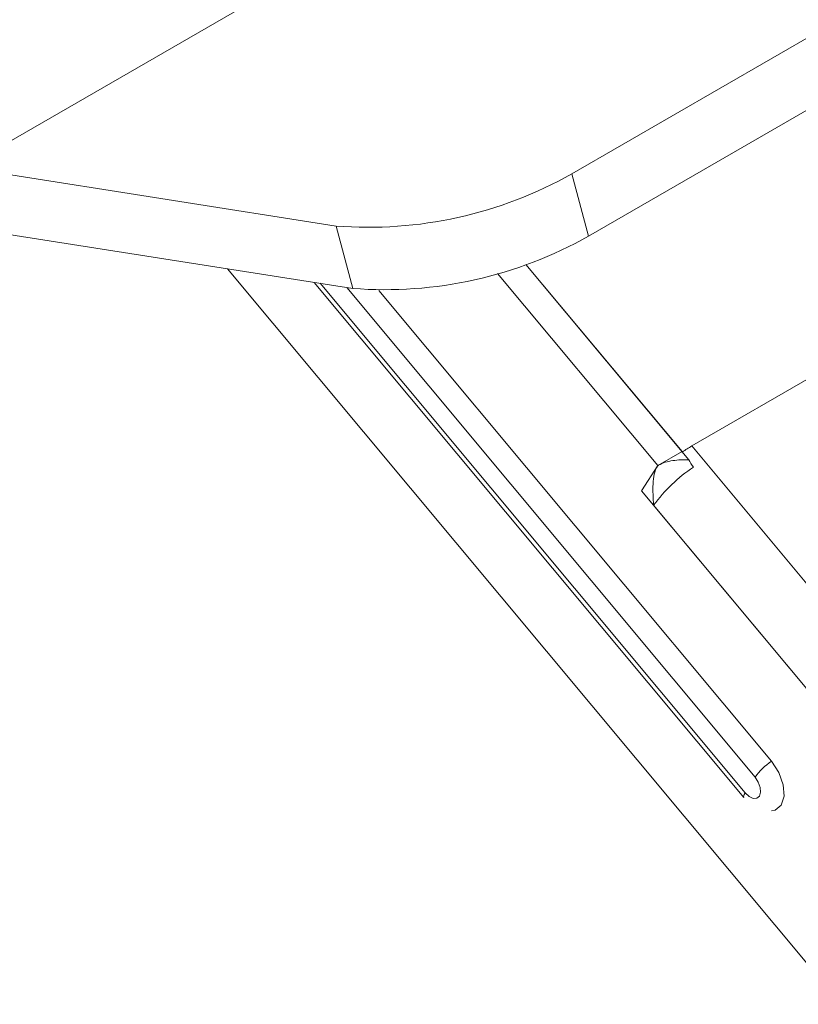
# Model space of a CAD drawing. Header units: inches. Extents: x 0.6 to 16.3, y 0.2 to 11.5.
# Tile 50 of 53: x 14.4 to 15, y 7.4 to 8.1. Entities that reach past the tile are written whole.
import ezdxf

# ---------------------------------------------------------------- set-up
doc = ezdxf.new("R2010")
doc.units = ezdxf.units.IN
doc.header["$MEASUREMENT"] = 0

msp = doc.modelspace()

# ---------------------------------------------------------------- linework, layer by layer
at = {"color": 7, "linetype": 'Continuous', "lineweight": 15}
for p, q in [((14.38476331, 8.01908433), (15.09187009, 8.42728838)), ((14.82670505, 8.01460608), (15.35703514, 8.32075912)), ((14.83879729, 7.96926051), (15.36912737, 8.27541355)), ((14.38476331, 8.01908433), (14.65525882, 7.97661969)), ((14.82670505, 8.01460608), (14.83879729, 7.96926051)), ((14.66735106, 7.93127412), (14.65525882, 7.97661969)), ((14.39685555, 7.97373876), (14.66735106, 7.93127412)), ((14.79322202, 7.94876304), (14.90675273, 7.81263026)), ((14.79322202, 7.94876304), (14.91166894, 7.80673533)), ((15.00760607, 7.42844892), (14.57635059, 7.94556013)), ((14.77251468, 7.94219076), (14.88907506, 7.80242516)), ((14.9138238, 7.8167123), (15.13656244, 7.94529658)), ((14.63923337, 7.93568827), (14.95168245, 7.56103583)), ((14.63923337, 7.93568827), (14.95168245, 7.56103583)), ((14.64362734, 7.93499847), (14.95259555, 7.56451986)), ((14.95987552, 7.57592955), (14.6629528, 7.9319646)), ((14.68626747, 7.9296845), (14.97168758, 7.58744203)), ((14.90675273, 7.81263026), (14.88907506, 7.80242516)), ((14.9138238, 7.8167123), (15.22511734, 7.44344544)), ((14.88907506, 7.80242516), (14.87734169, 7.78403577)), ((14.88907506, 7.80242516), (14.888838, 7.80205362)), ((14.88957509, 7.80271382), (14.88907506, 7.80242516)), ((14.87734169, 7.78403577), (15.18863524, 7.41076891)), ((14.88605791, 7.7735843), (15.18863524, 7.41076891))]:
    msp.add_line(p, q, dxfattribs=at)
at = {"color": 7, "linetype": 'Continuous', "lineweight": 15, "flags": 128}
for points in [[(14.97179359, 7.55150025), (14.97447923, 7.55203741), (14.97887128, 7.5556434), (14.98089375, 7.56209072), (14.98023874, 7.57039782), (14.97700596, 7.57930001), (14.97168758, 7.58744203)], [(14.97179359, 7.55150025), (14.97447923, 7.55203741), (14.97887128, 7.5556434), (14.98089375, 7.56209072), (14.98023874, 7.57039782), (14.97700596, 7.57930001), (14.97168758, 7.58744203)], [(14.95259555, 7.56451986), (14.95545956, 7.56185218), (14.9584417, 7.56045913), (14.96108797, 7.56055281), (14.9629955, 7.56211895), (14.96387389, 7.56491911), (14.96358941, 7.568527), (14.96218537, 7.57239335), (14.95987552, 7.57592955)], [(14.95259555, 7.56451986), (14.95545956, 7.56185218), (14.9584417, 7.56045913), (14.96108797, 7.56055281), (14.9629955, 7.56211895), (14.96387389, 7.56491911), (14.96358941, 7.568527), (14.96218537, 7.57239335), (14.95987552, 7.57592955)], [(14.95259555, 7.56451986), (14.95195017, 7.56338431), (14.95157066, 7.56242027), (14.95146599, 7.56165053), (14.95163864, 7.56109327), (14.95168245, 7.56103583)], [(14.95259555, 7.56451986), (14.95195017, 7.56338431), (14.95157066, 7.56242027), (14.95146599, 7.56165053), (14.95163864, 7.56109327), (14.95168245, 7.56103583)]]:
    msp.add_lwpolyline(points, dxfattribs=at)
at = {"color": 7, "linetype": 'Continuous', "lineweight": 15}
for centre, radius, start, end in [((14.67860154, 8.27715803), 0.30144349, 265.55877196, 299.42700639), ((14.69069378, 8.23181246), 0.30144349, 265.55877196, 299.42700639), ((14.96547225, 7.72791425), 0.10272612, 120.18396806, 124.70968256), ((14.98014708, 7.70473962), 0.11658628, 123.98400125, 143.80720788), ((15.02415772, 7.65171584), 0.20226931, 131.7102241, 131.9905225), ((14.99969221, 7.54689266), 0.04927992, 124.63014594, 143.89807284)]:
    msp.add_arc(centre, radius, start, end, dxfattribs=at)
for points in [[(14.88957509, 7.80271382), (14.89264863, 7.80448813), (14.8962238, 7.80549712), (14.90377169, 7.80665767), (14.90768944, 7.80679221), (14.91166894, 7.80673533)], [(14.888838, 7.80205362), (14.88670991, 7.79871833), (14.88591944, 7.79401092), (14.88543359, 7.7841268), (14.88574835, 7.7788616), (14.88605791, 7.7735843)]]:
    msp.add_open_spline(points, degree=3, knots=[0, 0, 0, 0, 0.5, 0.5, 1, 1, 1, 1], dxfattribs=at)
msp.add_open_spline([(14.91166894, 7.80673533), (14.91253031, 7.80481537), (14.91365588, 7.80299978), (14.91497985, 7.80141223)], degree=3, dxfattribs=at)

doc.saveas('drawing.dxf')
